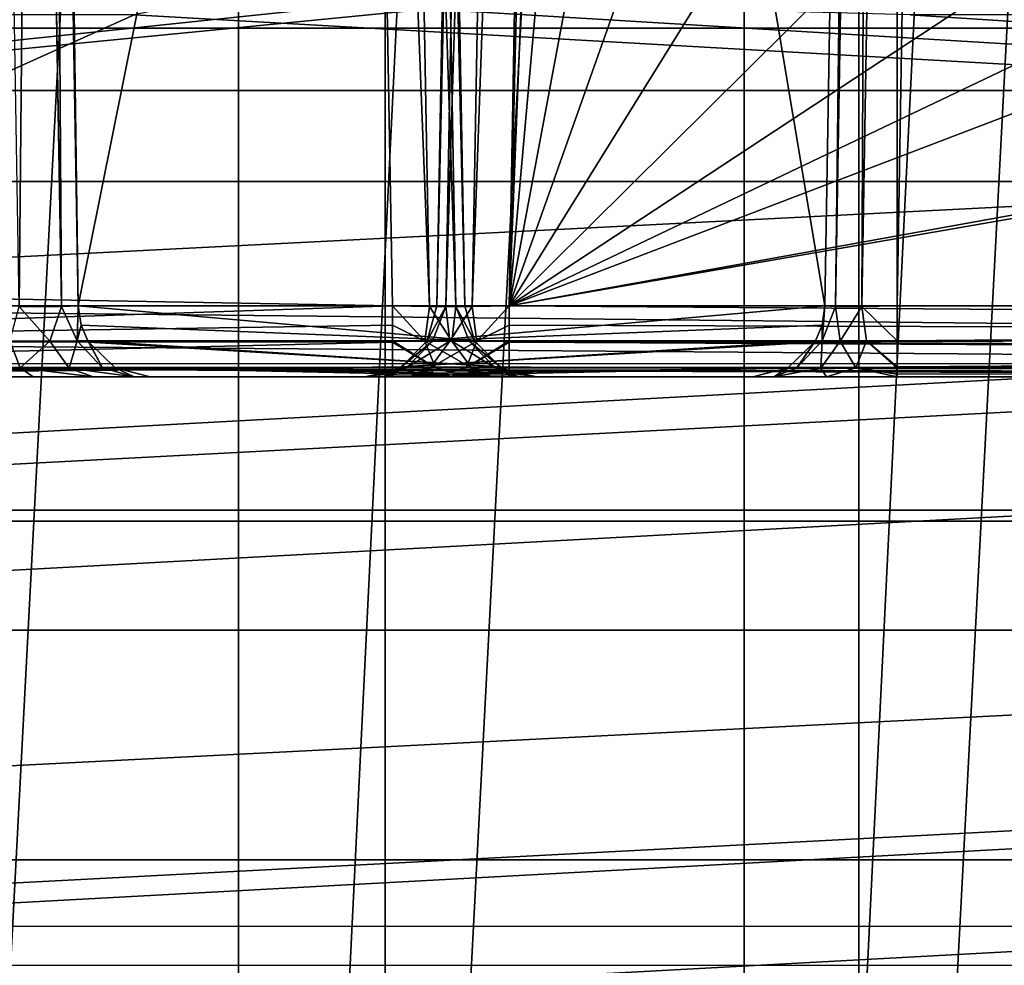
# Model space of a CAD drawing. Header units: millimetres. Extents: x -40 to 40, y -40 to 40.
# Tile 5 of 192: x -20.1 to -13.3, y -19.1 to -12.5. Entities that reach past the tile are written whole.
import ezdxf

# ---------------------------------------------------------------- set-up
doc = ezdxf.new("R2010")
doc.units = ezdxf.units.MM
doc.header["$LTSCALE"] = 8.749007
for name, color, linetype in [('1', 7, 'CONTINUOUS'), ('104', 7, 'CONTINUOUS'), ('109', 7, 'CONTINUOUS'), ('139', 7, 'CONTINUOUS'), ('16', 7, 'CONTINUOUS'), ('184', 7, 'CONTINUOUS'), ('185', 7, 'CONTINUOUS'), ('186', 7, 'CONTINUOUS'), ('191', 7, 'CONTINUOUS'), ('200', 7, 'CONTINUOUS'), ('201', 7, 'CONTINUOUS'), ('202', 7, 'CONTINUOUS'), ('203', 7, 'CONTINUOUS'), ('204', 7, 'CONTINUOUS'), ('205', 7, 'CONTINUOUS'), ('206', 7, 'CONTINUOUS'), ('396', 7, 'CONTINUOUS'), ('397', 7, 'CONTINUOUS'), ('398', 7, 'CONTINUOUS'), ('399', 7, 'CONTINUOUS'), ('406', 7, 'CONTINUOUS'), ('407', 7, 'CONTINUOUS'), ('408', 7, 'CONTINUOUS'), ('409', 7, 'CONTINUOUS'), ('410', 7, 'CONTINUOUS'), ('411', 7, 'CONTINUOUS'), ('48', 7, 'CONTINUOUS'), ('60', 7, 'CONTINUOUS')]:
    doc.layers.add(name, color=color, linetype=linetype)

msp = doc.modelspace()

# ---------------------------------------------------------------- linework, layer by layer
at = {"layer": '1', "linetype": 'CONTINUOUS'}
for points in [[(-11.4672, 37.7988), (-15.1168, 36.4929), (-15.116, -36.4932), (-11.4672, 37.7988)], [(-11.4666, -37.799), (-11.4672, 37.7988), (-15.116, -36.4932), (-11.4666, -37.799)], [(-15.1168, 36.4929), (-18.6204, 34.8358), (-18.6197, -34.8362), (-15.1168, 36.4929)], [(-15.116, -36.4932), (-15.1168, 36.4929), (-18.6197, -34.8362), (-15.116, -36.4932)], [(-18.6204, 34.8358), (-21.9451, 32.843), (-21.9445, -32.8434), (-18.6204, 34.8358)], [(-18.6197, -34.8362), (-18.6204, 34.8358), (-21.9445, -32.8434), (-18.6197, -34.8362)]]:
    msp.add_3dface(points, dxfattribs=at)
at = {"layer": '104', "linetype": 'CONTINUOUS'}
for points in [[(29.2335, -13.0155, -730), (30.4337, -9.8888, -730), (-30.4335, -9.8895, -730), (29.2335, -13.0155, -730)], [(-29.2331, -13.0163, -730), (29.2335, -13.0155, -730), (-30.4335, -9.8895, -730), (-29.2331, -13.0163, -730)], [(-27.713, -15.9997, -730), (29.2335, -13.0155, -730), (-29.2331, -13.0163, -730), (-27.713, -15.9997, -730)], [(27.713, -15.9996, -730), (29.2335, -13.0155, -730), (-27.713, -15.9997, -730), (27.713, -15.9996, -730)], [(-25.889, -18.8085, -730), (27.713, -15.9996, -730), (-27.713, -15.9997, -730), (-25.889, -18.8085, -730)], [(25.8881, -18.8097, -730), (27.713, -15.9996, -730), (-25.889, -18.8085, -730), (25.8881, -18.8097, -730)], [(-23.7813, -21.4114, -730), (25.8881, -18.8097, -730), (-25.889, -18.8085, -730), (-23.7813, -21.4114, -730)], [(23.7798, -21.4131, -730), (25.8881, -18.8097, -730), (-23.7813, -21.4114, -730), (23.7798, -21.4131, -730)]]:
    msp.add_3dface(points, dxfattribs=at)
at = {"layer": '109', "linetype": 'CONTINUOUS'}
for points in [[(-29.4959, -13.647, -733), (-30.7984, -10.3781, -733), (-0.9877, -10.6543, -733), (-29.4959, -13.647, -733)], [(0.9862, -10.6545, -733), (-29.4959, -13.647, -733), (-0.9877, -10.6543, -733), (0.9862, -10.6545, -733)], [(29.4957, -13.6475, -733), (-29.4959, -13.647, -733), (0.9862, -10.6545, -733), (29.4957, -13.6475, -733)], [(29.4957, -13.6475, -733), (-27.8474, -16.7562, -733), (-29.4959, -13.647, -733), (29.4957, -13.6475, -733)], [(29.4957, -13.6475, -733), (27.8471, -16.7568, -733), (-27.8474, -16.7562, -733), (29.4957, -13.6475, -733)], [(27.8471, -16.7568, -733), (-25.8728, -19.6685, -733), (-27.8474, -16.7562, -733), (27.8471, -16.7568, -733)], [(27.8471, -16.7568, -733), (25.8723, -19.669, -733), (-25.8728, -19.6685, -733), (27.8471, -16.7568, -733)]]:
    msp.add_3dface(points, dxfattribs=at)
at = {"layer": '139', "linetype": 'CONTINUOUS'}
for points in [[(-19.3426, -12.4913, -733), (24.9125, -15, -733), (-18.7328, -12.3619, -733), (-19.3426, -12.4913, -733)], [(24.9125, -15, -733), (-13.9654, -12.4913, -733), (-18.7328, -12.3619, -733), (24.9125, -15, -733)], [(-24.9917, -12.4913, -733), (-24.9125, -15, -733), (-19.3426, -12.4913, -733), (-24.9917, -12.4913, -733)], [(-24.9125, -15, -733), (24.9125, -15, -733), (-19.3426, -12.4913, -733), (-24.9125, -15, -733)], [(-13.9654, -12.4913, -733), (24.9125, -15, -733), (13.9654, -12.4913, -733), (-13.9654, -12.4913, -733)]]:
    msp.add_3dface(points, dxfattribs=at)
at = {"layer": '16', "linetype": 'CONTINUOUS'}
for points in [[(-31.5859, -12.5831, -3.5), (-32.7611, -9.0945, -3.5), (-5, -11.9103, -3.5), (-31.5859, -12.5831, -3.5)], [(31.5856, -12.5838, -3.5), (-31.5859, -12.5831, -3.5), (-5, -11.9103, -3.5), (31.5856, -12.5838, -3.5)], [(-30.0402, -15.9243, -3.5), (-31.5859, -12.5831, -3.5), (31.5856, -12.5838, -3.5), (-30.0402, -15.9243, -3.5)], [(30.0399, -15.925, -3.5), (-30.0402, -15.9243, -3.5), (31.5856, -12.5838, -3.5), (30.0399, -15.925, -3.5)], [(-28.1424, -19.0789, -3.5), (-30.0402, -15.9243, -3.5), (30.0399, -15.925, -3.5), (-28.1424, -19.0789, -3.5)], [(28.1419, -19.0796, -3.5), (-28.1424, -19.0789, -3.5), (30.0399, -15.925, -3.5), (28.1419, -19.0796, -3.5)], [(-25.9147, -22.0097, -3.5), (-28.1424, -19.0789, -3.5), (28.1419, -19.0796, -3.5), (-25.9147, -22.0097, -3.5)]]:
    msp.add_3dface(points, dxfattribs=at)
at = {"layer": '184', "linetype": 'CONTINUOUS'}
for points in [[(-24.9125, -15, -821.7532), (-24.9125, -15, -823.2468), (-17.5509, -15, -821.7532), (-24.9125, -15, -821.7532)], [(-17.5509, -15, -821.7532), (-24.9125, -15, -823.2468), (-14.0554, -15, -821.7532), (-17.5509, -15, -821.7532)], [(17.5509, -15, -821.7532), (-24.9125, -15, -823.2468), (24.9125, -15, -821.7532), (17.5509, -15, -821.7532)], [(-24.9125, -15, -823.2468), (17.5509, -15, -821.7532), (14.0554, -15, -821.7532), (-24.9125, -15, -823.2468)], [(-14.0554, -15, -821.7532), (-24.9125, -15, -823.2468), (14.0554, -15, -821.7532), (-14.0554, -15, -821.7532)], [(24.9125, -15, -733), (-24.9125, -15, -742.7468), (-20.5297, -15, -742.7468), (24.9125, -15, -733)], [(24.9125, -15, -733), (-24.9125, -15, -733), (-24.9125, -15, -742.7468), (24.9125, -15, -733)], [(-24.9125, -15, -823.2468), (-1.7467, -15, -823.2468), (24.9125, -15, -821.7532), (-24.9125, -15, -823.2468)], [(-20.5297, -15, -742.7468), (-20.0429, -15, -742.8414), (-16.7446, -15, -742.7468), (-20.5297, -15, -742.7468)], [(24.9125, -15, -733), (-20.5297, -15, -742.7468), (-16.7446, -15, -742.7468), (24.9125, -15, -733)], [(-20.0429, -15, -742.8414), (-19.627, -15, -743.1114), (-17.2547, -15, -742.8867), (-20.0429, -15, -742.8414)], [(-16.7446, -15, -742.7468), (-20.0429, -15, -742.8414), (-17.2547, -15, -742.8867), (-16.7446, -15, -742.7468)], [(-19.627, -15, -743.1114), (-19.3423, -15, -743.5179), (-17.6219, -15, -743.2671), (-19.627, -15, -743.1114)], [(-17.2547, -15, -742.8867), (-19.627, -15, -743.1114), (-17.6219, -15, -743.2671), (-17.2547, -15, -742.8867)], [(-19.3423, -15, -743.5179), (-19.2307, -15, -744.0013), (-17.7438, -15, -743.7816), (-19.3423, -15, -743.5179)], [(-17.6219, -15, -743.2671), (-19.3423, -15, -743.5179), (-17.7438, -15, -743.7816), (-17.6219, -15, -743.2671)], [(-19.2307, -15, -744.0013), (-16.5517, -15, -820.7184), (-17.7438, -15, -743.7816), (-19.2307, -15, -744.0013)], [(-17.7438, -15, -743.7816), (-16.5517, -15, -820.7184), (-15.0547, -15, -820.7882), (-17.7438, -15, -743.7816)], [(-17.0408, -15, -821.6133), (-17.5509, -15, -821.7532), (-14.5452, -15, -821.625), (-17.0408, -15, -821.6133)], [(-14.5452, -15, -821.625), (-17.5509, -15, -821.7532), (-14.0554, -15, -821.7532), (-14.5452, -15, -821.625)], [(-16.6735, -15, -821.2329), (-17.0408, -15, -821.6133), (-14.9095, -15, -821.2733), (-16.6735, -15, -821.2329)], [(-14.9095, -15, -821.2733), (-17.0408, -15, -821.6133), (-14.5452, -15, -821.625), (-14.9095, -15, -821.2733)], [(24.9125, -15, -733), (-16.7446, -15, -742.7468), (16.7446, -15, -742.7468), (24.9125, -15, -733)], [(-16.5517, -15, -820.7184), (-16.6735, -15, -821.2329), (-15.0547, -15, -820.7882), (-16.5517, -15, -820.7184)], [(-15.0547, -15, -820.7882), (-16.6735, -15, -821.2329), (-14.9095, -15, -821.2733), (-15.0547, -15, -820.7882)]]:
    msp.add_3dface(points, dxfattribs=at)
at = {"layer": '185', "linetype": 'CONTINUOUS'}
for points in [[(-1.7467, -14.5087, -823.7467), (-1.7467, -14.7509, -823.6793), (-24.9125, -14.5088, -823.7467), (-1.7467, -14.5087, -823.7467)], [(-24.9125, -14.5088, -823.7467), (-1.7467, -14.7509, -823.6793), (-24.9125, -14.755, -823.6769), (-24.9125, -14.5088, -823.7467)], [(-1.7467, -14.7509, -823.6793), (-1.7467, -14.931, -823.5003), (-24.9125, -14.755, -823.6769), (-1.7467, -14.7509, -823.6793)], [(-24.9125, -14.755, -823.6769), (-1.7467, -14.931, -823.5003), (-24.9125, -14.9345, -823.4943), (-24.9125, -14.755, -823.6769)], [(-1.7467, -14.931, -823.5003), (-1.7467, -14.9821, -823.3796), (-24.9125, -14.9345, -823.4943), (-1.7467, -14.931, -823.5003)], [(-24.9125, -14.9345, -823.4943), (-1.7467, -14.9821, -823.3796), (-24.9125, -14.9374, -823.489), (-24.9125, -14.9345, -823.4943)], [(-1.7467, -14.9821, -823.3796), (-1.7467, -15, -823.2468), (-24.9125, -14.9374, -823.489), (-1.7467, -14.9821, -823.3796)], [(-1.7467, -15, -823.2468), (-24.9125, -15, -823.2468), (-24.9125, -14.9374, -823.489), (-1.7467, -15, -823.2468)]]:
    msp.add_3dface(points, dxfattribs=at)
at = {"layer": '186', "linetype": 'CONTINUOUS'}
for points in [[(-28.0797, -13.2054, -823.7695), (-28.796, -12.2822, -823.7856), (-2.4565, -1.9913, -823.9652), (-28.0797, -13.2054, -823.7695)], [(-27.1505, -13.9127, -823.7572), (-28.0797, -13.2054, -823.7695), (-2.4565, -1.9913, -823.9652), (-27.1505, -13.9127, -823.7572)], [(-26.0706, -14.3571, -823.7494), (-27.1505, -13.9127, -823.7572), (-2.4565, -1.9913, -823.9652), (-26.0706, -14.3571, -823.7494)], [(-24.9125, -14.5088, -823.7467), (-26.0706, -14.3571, -823.7494), (-2.4565, -1.9913, -823.9652), (-24.9125, -14.5088, -823.7467)], [(-2.2089, -2.0569, -823.9641), (-24.9125, -14.5088, -823.7467), (-2.4565, -1.9913, -823.9652), (-2.2089, -2.0569, -823.9641)], [(-2.0265, -2.2362, -823.961), (-24.9125, -14.5088, -823.7467), (-2.2089, -2.0569, -823.9641), (-2.0265, -2.2362, -823.961)], [(-1.9566, -2.4826, -823.9567), (-24.9125, -14.5088, -823.7467), (-2.0265, -2.2362, -823.961), (-1.9566, -2.4826, -823.9567)], [(-1.7467, -14.5087, -823.7467), (-24.9125, -14.5088, -823.7467), (-1.9566, -2.4826, -823.9567), (-1.7467, -14.5087, -823.7467)]]:
    msp.add_3dface(points, dxfattribs=at)
at = {"layer": '191', "linetype": 'CONTINUOUS'}
for points in [[(-28.7971, -12.2804, -821.2144), (-28.0818, -13.2034, -821.2305), (-17.7718, -2.286, -821.0399), (-28.7971, -12.2804, -821.2144)], [(-28.0818, -13.2034, -821.2305), (-27.1523, -13.9117, -821.2428), (-17.7718, -2.286, -821.0399), (-28.0818, -13.2034, -821.2305)], [(-27.1523, -13.9117, -821.2428), (-26.0711, -14.357, -821.2506), (-17.7718, -2.286, -821.0399), (-27.1523, -13.9117, -821.2428)], [(-17.7718, -2.286, -821.0399), (-26.0711, -14.357, -821.2506), (-17.5509, -14.5087, -821.2533), (-17.7718, -2.286, -821.0399)], [(-26.0711, -14.357, -821.2506), (-24.9125, -14.5088, -821.2533), (-17.5509, -14.5087, -821.2533), (-26.0711, -14.357, -821.2506)]]:
    msp.add_3dface(points, dxfattribs=at)
at = {"layer": '200', "linetype": 'CONTINUOUS'}
for points in [[(-20.3241, -3.4603, -743.5421), (-20.035, -3.4603, -743.8198), (-20.1378, -14.5117, -743.3493), (-20.3241, -3.4603, -743.5421)], [(-20.1378, -14.5117, -743.3493), (-20.035, -3.4603, -743.8198), (-19.8464, -14.5117, -743.6306), (-20.1378, -14.5117, -743.3493)], [(-20.035, -3.4603, -743.8198), (-20.0327, -3.4603, -743.8235), (-19.8464, -14.5117, -743.6306), (-20.035, -3.4603, -743.8198)], [(-20.0327, -3.4603, -743.8235), (-19.9165, -3.4651, -744.2115), (-19.8464, -14.5117, -743.6306), (-20.0327, -3.4603, -743.8235)], [(-19.8464, -14.5117, -743.6306), (-19.9165, -3.4651, -744.2115), (-19.7303, -14.5087, -744.0187), (-19.8464, -14.5117, -743.6306)]]:
    msp.add_3dface(points, dxfattribs=at)
at = {"layer": '201', "linetype": 'CONTINUOUS'}
for points in [[(-20.2045, -14.7519, -743.2419), (-20.1378, -14.5117, -743.3493), (-19.9265, -14.7527, -743.422), (-20.2045, -14.7519, -743.2419)], [(-20.1378, -14.5117, -743.3493), (-19.8464, -14.5117, -743.6306), (-19.9265, -14.7527, -743.422), (-20.1378, -14.5117, -743.3493)], [(-19.9265, -14.7527, -743.422), (-19.8464, -14.5117, -743.6306), (-19.7368, -14.7519, -743.6936), (-19.9265, -14.7527, -743.422)], [(-19.8464, -14.5117, -743.6306), (-19.7303, -14.5087, -744.0187), (-19.7368, -14.7519, -743.6936), (-19.8464, -14.5117, -743.6306)], [(-19.7368, -14.7519, -743.6936), (-19.7303, -14.5087, -744.0187), (-19.7101, -14.6411, -744.018), (-19.7368, -14.7519, -743.6936)], [(-19.6636, -14.7498, -744.0164), (-19.7368, -14.7519, -743.6936), (-19.7101, -14.6411, -744.018), (-19.6636, -14.7498, -744.0164)], [(-20.5297, -14.9375, -742.9888), (-20.2045, -14.7519, -743.2419), (-20.1326, -14.9388, -743.0637), (-20.5297, -14.9375, -742.9888)], [(-20.2045, -14.7519, -743.2419), (-19.9265, -14.7527, -743.422), (-20.1326, -14.9388, -743.0637), (-20.2045, -14.7519, -743.2419)], [(-20.1326, -14.9388, -743.0637), (-19.9265, -14.7527, -743.422), (-19.7927, -14.9392, -743.2835), (-20.1326, -14.9388, -743.0637)], [(-19.9265, -14.7527, -743.422), (-19.7368, -14.7519, -743.6936), (-19.7927, -14.9392, -743.2835), (-19.9265, -14.7527, -743.422)], [(-19.7927, -14.9392, -743.2835), (-19.7368, -14.7519, -743.6936), (-19.5613, -14.9388, -743.6154), (-19.7927, -14.9392, -743.2835)], [(-19.7368, -14.7519, -743.6936), (-19.6636, -14.7498, -744.0164), (-19.5613, -14.9388, -743.6154), (-19.7368, -14.7519, -743.6936)], [(-19.5613, -14.9388, -743.6154), (-19.6636, -14.7498, -744.0164), (-19.6569, -14.7609, -744.0162), (-19.5613, -14.9388, -743.6154)], [(-19.4725, -14.9376, -744.0097), (-19.5613, -14.9388, -743.6154), (-19.6569, -14.7609, -744.0162), (-19.4725, -14.9376, -744.0097)], [(-20.5297, -14.9821, -742.8796), (-20.5297, -14.9375, -742.9888), (-20.1326, -14.9388, -743.0637), (-20.5297, -14.9821, -742.8796)], [(-20.0429, -15, -742.8414), (-20.5297, -15, -742.7468), (-20.1326, -14.9388, -743.0637), (-20.0429, -15, -742.8414)], [(-20.5297, -15, -742.7468), (-20.5297, -14.9821, -742.8796), (-20.1326, -14.9388, -743.0637), (-20.5297, -15, -742.7468)], [(-19.627, -15, -743.1114), (-20.0429, -15, -742.8414), (-20.1326, -14.9388, -743.0637), (-19.627, -15, -743.1114)], [(-19.627, -15, -743.1114), (-20.1326, -14.9388, -743.0637), (-19.7927, -14.9392, -743.2835), (-19.627, -15, -743.1114)], [(-19.3423, -15, -743.5179), (-19.7927, -14.9392, -743.2835), (-19.5613, -14.9388, -743.6154), (-19.3423, -15, -743.5179)], [(-19.3423, -15, -743.5179), (-19.627, -15, -743.1114), (-19.7927, -14.9392, -743.2835), (-19.3423, -15, -743.5179)], [(-19.3423, -15, -743.5179), (-19.5613, -14.9388, -743.6154), (-19.4725, -14.9376, -744.0097), (-19.3423, -15, -743.5179)], [(-19.2307, -15, -744.0013), (-19.3423, -15, -743.5179), (-19.4725, -14.9376, -744.0097), (-19.2307, -15, -744.0013)]]:
    msp.add_3dface(points, dxfattribs=at)
at = {"layer": '202', "linetype": 'CONTINUOUS'}
for points in [[(-19.7101, -14.6411, -744.018), (-19.7303, -14.5087, -744.0187), (-16.9845, -14.7498, -820.7335), (-19.7101, -14.6411, -744.018)], [(-16.9845, -14.7498, -820.7335), (-19.7303, -14.5087, -744.0187), (-17.0513, -14.5087, -820.7359), (-16.9845, -14.7498, -820.7335)], [(-19.6636, -14.7498, -744.0164), (-19.7101, -14.6411, -744.018), (-16.9845, -14.7498, -820.7335), (-19.6636, -14.7498, -744.0164)], [(-19.6569, -14.7609, -744.0162), (-19.6636, -14.7498, -744.0164), (-16.805, -14.931, -820.7273), (-19.6569, -14.7609, -744.0162)], [(-16.805, -14.931, -820.7273), (-19.6636, -14.7498, -744.0164), (-16.9845, -14.7498, -820.7335), (-16.805, -14.931, -820.7273)], [(-19.4725, -14.9376, -744.0097), (-19.6569, -14.7609, -744.0162), (-16.805, -14.931, -820.7273), (-19.4725, -14.9376, -744.0097)], [(-16.7935, -14.9375, -820.7269), (-19.4725, -14.9376, -744.0097), (-16.805, -14.931, -820.7273), (-16.7935, -14.9375, -820.7269)], [(-16.6843, -14.9821, -820.7231), (-19.4725, -14.9376, -744.0097), (-16.7935, -14.9375, -820.7269), (-16.6843, -14.9821, -820.7231)], [(-16.5517, -15, -820.7184), (-19.4725, -14.9376, -744.0097), (-16.6843, -14.9821, -820.7231), (-16.5517, -15, -820.7184)], [(-16.5517, -15, -820.7184), (-19.2307, -15, -744.0013), (-19.4725, -14.9376, -744.0097), (-16.5517, -15, -820.7184)]]:
    msp.add_3dface(points, dxfattribs=at)
at = {"layer": '203', "linetype": 'CONTINUOUS'}
for points in [[(-19.9095, -2.3753, -744.957), (-19.8952, -2.2861, -745.4113), (-19.7303, -14.5087, -744.0187), (-19.9095, -2.3753, -744.957)], [(-19.7303, -14.5087, -744.0187), (-19.8952, -2.2861, -745.4113), (-17.2722, -2.286, -820.5225), (-19.7303, -14.5087, -744.0187)], [(-17.0513, -14.5087, -820.7359), (-19.7303, -14.5087, -744.0187), (-17.2722, -2.286, -820.5225), (-17.0513, -14.5087, -820.7359)], [(-19.9185, -2.6302, -744.5701), (-19.9095, -2.3753, -744.957), (-19.7303, -14.5087, -744.0187), (-19.9185, -2.6302, -744.5701)], [(-19.921, -3.0124, -744.3088), (-19.9185, -2.6302, -744.5701), (-19.7303, -14.5087, -744.0187), (-19.921, -3.0124, -744.3088)], [(-19.9165, -3.4651, -744.2115), (-19.921, -3.0124, -744.3088), (-19.7303, -14.5087, -744.0187), (-19.9165, -3.4651, -744.2115)]]:
    msp.add_3dface(points, dxfattribs=at)
at = {"layer": '204', "linetype": 'CONTINUOUS'}
for points in [[(-17.7718, -2.286, -821.0399), (-17.2958, -14.5121, -821.1834), (-17.5169, -2.2827, -820.9699), (-17.7718, -2.286, -821.0399)], [(-17.7718, -2.286, -821.0399), (-17.5509, -14.5087, -821.2533), (-17.2958, -14.5121, -821.1834), (-17.7718, -2.286, -821.0399)], [(-17.2958, -14.5121, -821.1834), (-17.1122, -14.5121, -820.9932), (-17.5169, -2.2827, -820.9699), (-17.2958, -14.5121, -821.1834)], [(-17.5169, -2.2827, -820.9699), (-17.1122, -14.5121, -820.9932), (-17.3331, -2.2827, -820.7795), (-17.5169, -2.2827, -820.9699)], [(-17.1122, -14.5121, -820.9932), (-17.0513, -14.5087, -820.7359), (-17.3331, -2.2827, -820.7795), (-17.1122, -14.5121, -820.9932)], [(-17.0513, -14.5087, -820.7359), (-17.2722, -2.286, -820.5225), (-17.3331, -2.2827, -820.7795), (-17.0513, -14.5087, -820.7359)]]:
    msp.add_3dface(points, dxfattribs=at)
at = {"layer": '205', "linetype": 'CONTINUOUS'}
for points in [[(-17.2958, -14.5121, -821.1834), (-17.5509, -14.5087, -821.2533), (-17.3289, -14.7522, -821.2763), (-17.2958, -14.5121, -821.1834)], [(-17.3289, -14.7522, -821.2763), (-17.5509, -14.5087, -821.2533), (-17.5509, -14.6411, -821.2735), (-17.3289, -14.7522, -821.2763)], [(-17.1418, -14.7531, -821.1483), (-17.2958, -14.5121, -821.1834), (-17.3289, -14.7522, -821.2763), (-17.1418, -14.7531, -821.1483)], [(-17.1122, -14.5121, -820.9932), (-17.2958, -14.5121, -821.1834), (-17.1418, -14.7531, -821.1483), (-17.1122, -14.5121, -820.9932)], [(-17.0205, -14.7522, -820.957), (-17.1122, -14.5121, -820.9932), (-17.1418, -14.7531, -821.1483), (-17.0205, -14.7522, -820.957)], [(-16.9845, -14.7498, -820.7335), (-17.0513, -14.5087, -820.7359), (-17.1122, -14.5121, -820.9932), (-16.9845, -14.7498, -820.7335)], [(-16.9845, -14.7498, -820.7335), (-17.1122, -14.5121, -820.9932), (-17.0205, -14.7522, -820.957), (-16.9845, -14.7498, -820.7335)], [(-17.5509, -14.7498, -821.32), (-17.3289, -14.7522, -821.2763), (-17.5509, -14.6411, -821.2735), (-17.5509, -14.7498, -821.32)], [(-17.2538, -14.9389, -821.4533), (-17.5509, -14.7498, -821.32), (-17.5509, -14.7609, -821.3267), (-17.2538, -14.9389, -821.4533)], [(-17.3289, -14.7522, -821.2763), (-17.5509, -14.7498, -821.32), (-17.2538, -14.9389, -821.4533), (-17.3289, -14.7522, -821.2763)], [(-17.5509, -14.9376, -821.5112), (-17.2538, -14.9389, -821.4533), (-17.5509, -14.7609, -821.3267), (-17.5509, -14.9376, -821.5112)], [(-17.1418, -14.7531, -821.1483), (-17.3289, -14.7522, -821.2763), (-17.0033, -14.9394, -821.2822), (-17.1418, -14.7531, -821.1483)], [(-17.0033, -14.9394, -821.2822), (-17.3289, -14.7522, -821.2763), (-17.2538, -14.9389, -821.4533), (-17.0033, -14.9394, -821.2822)], [(-17.0205, -14.7522, -820.957), (-17.1418, -14.7531, -821.1483), (-16.841, -14.9389, -821.0258), (-17.0205, -14.7522, -820.957)], [(-16.841, -14.9389, -821.0258), (-17.1418, -14.7531, -821.1483), (-17.0033, -14.9394, -821.2822), (-16.841, -14.9389, -821.0258)], [(-16.805, -14.931, -820.7273), (-16.9845, -14.7498, -820.7335), (-17.0205, -14.7522, -820.957), (-16.805, -14.931, -820.7273)], [(-16.7935, -14.9375, -820.7269), (-17.0205, -14.7522, -820.957), (-16.841, -14.9389, -821.0258), (-16.7935, -14.9375, -820.7269)], [(-16.7935, -14.9375, -820.7269), (-16.805, -14.931, -820.7273), (-17.0205, -14.7522, -820.957), (-16.7935, -14.9375, -820.7269)], [(-17.0408, -15, -821.6133), (-17.2538, -14.9389, -821.4533), (-17.5509, -14.9376, -821.5112), (-17.0408, -15, -821.6133)], [(-17.5509, -15, -821.7532), (-17.0408, -15, -821.6133), (-17.5509, -14.9376, -821.5112), (-17.5509, -15, -821.7532)], [(-17.0408, -15, -821.6133), (-17.0033, -14.9394, -821.2822), (-17.2538, -14.9389, -821.4533), (-17.0408, -15, -821.6133)], [(-17.0408, -15, -821.6133), (-16.6735, -15, -821.2329), (-17.0033, -14.9394, -821.2822), (-17.0408, -15, -821.6133)], [(-16.6735, -15, -821.2329), (-16.841, -14.9389, -821.0258), (-17.0033, -14.9394, -821.2822), (-16.6735, -15, -821.2329)], [(-16.6843, -14.9821, -820.7231), (-16.7935, -14.9375, -820.7269), (-16.841, -14.9389, -821.0258), (-16.6843, -14.9821, -820.7231)], [(-16.5517, -15, -820.7184), (-16.6843, -14.9821, -820.7231), (-16.841, -14.9389, -821.0258), (-16.5517, -15, -820.7184)], [(-16.6735, -15, -821.2329), (-16.5517, -15, -820.7184), (-16.841, -14.9389, -821.0258), (-16.6735, -15, -821.2329)]]:
    msp.add_3dface(points, dxfattribs=at)
at = {"layer": '206', "linetype": 'CONTINUOUS'}
for points in [[(-17.5509, -14.5087, -821.2533), (-24.9125, -14.755, -821.3231), (-17.5509, -14.6411, -821.2735), (-17.5509, -14.5087, -821.2533)], [(-24.9125, -14.5088, -821.2533), (-24.9125, -14.755, -821.3231), (-17.5509, -14.5087, -821.2533), (-24.9125, -14.5088, -821.2533)], [(-24.9125, -14.755, -821.3231), (-17.5509, -14.7498, -821.32), (-17.5509, -14.6411, -821.2735), (-24.9125, -14.755, -821.3231)], [(-17.5509, -14.7498, -821.32), (-24.9125, -14.755, -821.3231), (-17.5509, -14.7609, -821.3267), (-17.5509, -14.7498, -821.32)], [(-24.9125, -14.755, -821.3231), (-24.9125, -14.9345, -821.5057), (-17.5509, -14.7609, -821.3267), (-24.9125, -14.755, -821.3231)], [(-24.9125, -14.9345, -821.5057), (-17.5509, -14.9376, -821.5112), (-17.5509, -14.7609, -821.3267), (-24.9125, -14.9345, -821.5057)], [(-24.9125, -14.9345, -821.5057), (-24.9125, -14.9374, -821.511), (-17.5509, -14.9376, -821.5112), (-24.9125, -14.9345, -821.5057)], [(-24.9125, -14.9374, -821.511), (-24.9125, -15, -821.7532), (-17.5509, -14.9376, -821.5112), (-24.9125, -14.9374, -821.511)], [(-24.9125, -15, -821.7532), (-17.5509, -15, -821.7532), (-17.5509, -14.9376, -821.5112), (-24.9125, -15, -821.7532)]]:
    msp.add_3dface(points, dxfattribs=at)
at = {"layer": '396', "linetype": 'CONTINUOUS'}
for points in [[(-17.3109, -14.7498, -743.7665), (-17.2442, -14.5087, -743.7641), (-17.1833, -14.5121, -743.5068), (-17.3109, -14.7498, -743.7665)], [(-17.275, -14.7522, -743.543), (-17.3109, -14.7498, -743.7665), (-17.1833, -14.5121, -743.5068), (-17.275, -14.7522, -743.543)], [(-17.1536, -14.7531, -743.3517), (-17.275, -14.7522, -743.543), (-17.1833, -14.5121, -743.5068), (-17.1536, -14.7531, -743.3517)], [(-16.9996, -14.5121, -743.3166), (-17.1536, -14.7531, -743.3517), (-17.1833, -14.5121, -743.5068), (-16.9996, -14.5121, -743.3166)], [(-16.9666, -14.7522, -743.2237), (-17.1536, -14.7531, -743.3517), (-16.9996, -14.5121, -743.3166), (-16.9666, -14.7522, -743.2237)], [(-16.7446, -14.5087, -743.2467), (-16.9666, -14.7522, -743.2237), (-16.9996, -14.5121, -743.3166), (-16.7446, -14.5087, -743.2467)], [(-16.7446, -14.6411, -743.2265), (-16.9666, -14.7522, -743.2237), (-16.7446, -14.5087, -743.2467), (-16.7446, -14.6411, -743.2265)], [(-16.7446, -14.7498, -743.18), (-16.9666, -14.7522, -743.2237), (-16.7446, -14.6411, -743.2265), (-16.7446, -14.7498, -743.18)], [(-17.502, -14.9375, -743.7731), (-17.275, -14.7522, -743.543), (-17.4545, -14.9389, -743.4742), (-17.502, -14.9375, -743.7731)], [(-17.4905, -14.931, -743.7727), (-17.275, -14.7522, -743.543), (-17.502, -14.9375, -743.7731), (-17.4905, -14.931, -743.7727)], [(-17.3109, -14.7498, -743.7665), (-17.275, -14.7522, -743.543), (-17.4905, -14.931, -743.7727), (-17.3109, -14.7498, -743.7665)], [(-17.275, -14.7522, -743.543), (-17.1536, -14.7531, -743.3517), (-17.4545, -14.9389, -743.4742), (-17.275, -14.7522, -743.543)], [(-17.4545, -14.9389, -743.4742), (-17.1536, -14.7531, -743.3517), (-17.2922, -14.9394, -743.2178), (-17.4545, -14.9389, -743.4742)], [(-17.1536, -14.7531, -743.3517), (-16.9666, -14.7522, -743.2237), (-17.2922, -14.9394, -743.2178), (-17.1536, -14.7531, -743.3517)], [(-17.2922, -14.9394, -743.2178), (-16.9666, -14.7522, -743.2237), (-17.0417, -14.9389, -743.0467), (-17.2922, -14.9394, -743.2178)], [(-17.0417, -14.9389, -743.0467), (-16.7446, -14.7498, -743.18), (-16.7446, -14.7609, -743.1733), (-17.0417, -14.9389, -743.0467)], [(-16.9666, -14.7522, -743.2237), (-16.7446, -14.7498, -743.18), (-17.0417, -14.9389, -743.0467), (-16.9666, -14.7522, -743.2237)], [(-16.7446, -14.9376, -742.9888), (-17.0417, -14.9389, -743.0467), (-16.7446, -14.7609, -743.1733), (-16.7446, -14.9376, -742.9888)], [(-17.6219, -15, -743.2671), (-17.7438, -15, -743.7816), (-17.4545, -14.9389, -743.4742), (-17.6219, -15, -743.2671)], [(-17.4545, -14.9389, -743.4742), (-17.7438, -15, -743.7816), (-17.6111, -14.9821, -743.7769), (-17.4545, -14.9389, -743.4742)], [(-17.6219, -15, -743.2671), (-17.4545, -14.9389, -743.4742), (-17.2922, -14.9394, -743.2178), (-17.6219, -15, -743.2671)], [(-17.2547, -15, -742.8867), (-17.6219, -15, -743.2671), (-17.2922, -14.9394, -743.2178), (-17.2547, -15, -742.8867)], [(-17.502, -14.9375, -743.7731), (-17.4545, -14.9389, -743.4742), (-17.6111, -14.9821, -743.7769), (-17.502, -14.9375, -743.7731)], [(-17.2547, -15, -742.8867), (-17.2922, -14.9394, -743.2178), (-17.0417, -14.9389, -743.0467), (-17.2547, -15, -742.8867)], [(-17.2547, -15, -742.8867), (-17.0417, -14.9389, -743.0467), (-16.7446, -14.9376, -742.9888), (-17.2547, -15, -742.8867)], [(-16.7446, -15, -742.7468), (-17.2547, -15, -742.8867), (-16.7446, -14.9376, -742.9888), (-16.7446, -15, -742.7468)]]:
    msp.add_3dface(points, dxfattribs=at)
at = {"layer": '397', "linetype": 'CONTINUOUS'}
for points in [[(-16.921, 0, -743.7601), (-17.2442, -14.5087, -743.7641), (-16.9819, 0, -744.0174), (-16.921, 0, -743.7601)], [(-17.1833, -14.5121, -743.5068), (-17.2442, -14.5087, -743.7641), (-16.921, 0, -743.7601), (-17.1833, -14.5121, -743.5068)], [(-16.9996, -14.5121, -743.3166), (-17.1833, -14.5121, -743.5068), (-16.7373, 0, -743.5699), (-16.9996, -14.5121, -743.3166)], [(-16.7373, 0, -743.5699), (-17.1833, -14.5121, -743.5068), (-16.921, 0, -743.7601), (-16.7373, 0, -743.5699)], [(-16.7446, -14.5087, -743.2467), (-16.9996, -14.5121, -743.3166), (-16.4823, 0, -743.5), (-16.7446, -14.5087, -743.2467)], [(-16.4823, 0, -743.5), (-16.9996, -14.5121, -743.3166), (-16.7373, 0, -743.5699), (-16.4823, 0, -743.5)]]:
    msp.add_3dface(points, dxfattribs=at)
at = {"layer": '398', "linetype": 'CONTINUOUS'}
for points in [[(-16.7446, -14.5087, -743.2467), (-16.4823, 0, -743.5), (-16.3951, 0, -743.5), (-16.7446, -14.5087, -743.2467)], [(-16.2382, -1.8061, -743.4685), (-16.7446, -14.5087, -743.2467), (-16.3951, 0, -743.5), (-16.2382, -1.8061, -743.4685)], [(-15.7701, -3.5571, -743.4379), (-16.7446, -14.5087, -743.2467), (-16.2382, -1.8061, -743.4685), (-15.7701, -3.5571, -743.4379)], [(-15.0053, -5.1992, -743.4092), (-16.7446, -14.5087, -743.2467), (-15.7701, -3.5571, -743.4379), (-15.0053, -5.1992, -743.4092)], [(-13.9667, -6.6842, -743.3833), (-16.7446, -14.5087, -743.2467), (-15.0053, -5.1992, -743.4092), (-13.9667, -6.6842, -743.3833)], [(-12.6853, -7.9667, -743.3609), (-16.7446, -14.5087, -743.2467), (-13.9667, -6.6842, -743.3833), (-12.6853, -7.9667, -743.3609)], [(-11.1997, -9.0076, -743.3428), (-16.7446, -14.5087, -743.2467), (-12.6853, -7.9667, -743.3609), (-11.1997, -9.0076, -743.3428)], [(-9.5571, -9.774, -743.3294), (-16.7446, -14.5087, -743.2467), (-11.1997, -9.0076, -743.3428), (-9.5571, -9.774, -743.3294)], [(-7.8062, -10.2434, -743.3212), (-16.7446, -14.5087, -743.2467), (-9.5571, -9.774, -743.3294), (-7.8062, -10.2434, -743.3212)], [(7.8062, -10.2434, -743.3212), (-16.7446, -14.5087, -743.2467), (6, -10.4016, -743.3184), (7.8062, -10.2434, -743.3212)], [(16.7446, -14.5087, -743.2467), (-16.7446, -14.5087, -743.2467), (7.8062, -10.2434, -743.3212), (16.7446, -14.5087, -743.2467)], [(-6, -10.4016, -743.3184), (-16.7446, -14.5087, -743.2467), (-7.8062, -10.2434, -743.3212), (-6, -10.4016, -743.3184)], [(6, -10.4016, -743.3184), (-16.7446, -14.5087, -743.2467), (-6, -10.4016, -743.3184), (6, -10.4016, -743.3184)]]:
    msp.add_3dface(points, dxfattribs=at)
at = {"layer": '399', "linetype": 'CONTINUOUS'}
for points in [[(-16.7446, -14.6411, -743.2265), (-16.7446, -14.5087, -743.2467), (16.7446, -14.7498, -743.18), (-16.7446, -14.6411, -743.2265)], [(-16.7446, -14.5087, -743.2467), (16.7446, -14.5087, -743.2467), (16.7446, -14.7498, -743.18), (-16.7446, -14.5087, -743.2467)], [(-16.7446, -14.7498, -743.18), (-16.7446, -14.6411, -743.2265), (16.7446, -14.7498, -743.18), (-16.7446, -14.7498, -743.18)], [(16.7446, -14.931, -743.0003), (-16.7446, -14.7498, -743.18), (16.7446, -14.7498, -743.18), (16.7446, -14.931, -743.0003)], [(-16.7446, -14.7609, -743.1733), (-16.7446, -14.7498, -743.18), (16.7446, -14.931, -743.0003), (-16.7446, -14.7609, -743.1733)], [(-16.7446, -14.9376, -742.9888), (-16.7446, -14.7609, -743.1733), (16.7446, -14.931, -743.0003), (-16.7446, -14.9376, -742.9888)], [(16.7446, -14.9375, -742.9888), (-16.7446, -14.9376, -742.9888), (16.7446, -14.931, -743.0003), (16.7446, -14.9375, -742.9888)], [(16.7446, -14.9821, -742.8796), (-16.7446, -14.9376, -742.9888), (16.7446, -14.9375, -742.9888), (16.7446, -14.9821, -742.8796)], [(16.7446, -15, -742.7468), (-16.7446, -14.9376, -742.9888), (16.7446, -14.9821, -742.8796), (16.7446, -15, -742.7468)], [(16.7446, -15, -742.7468), (-16.7446, -15, -742.7468), (-16.7446, -14.9376, -742.9888), (16.7446, -15, -742.7468)]]:
    msp.add_3dface(points, dxfattribs=at)
at = {"layer": '406', "linetype": 'CONTINUOUS'}
for points in [[(-14.0554, -14.5087, -821.2533), (14.0554, -14.5087, -821.2533), (-13.8109, 0, -821), (-14.0554, -14.5087, -821.2533)], [(14.0554, -14.5087, -821.2533), (13.8109, 0, -821), (-13.8109, 0, -821), (14.0554, -14.5087, -821.2533)]]:
    msp.add_3dface(points, dxfattribs=at)
at = {"layer": '407', "linetype": 'CONTINUOUS'}
for points in [[(14.0554, -14.5087, -821.2533), (-14.0554, -14.5087, -821.2533), (-14.0554, -14.7498, -821.32), (14.0554, -14.5087, -821.2533)], [(14.0554, -14.6411, -821.2735), (14.0554, -14.5087, -821.2533), (-14.0554, -14.7498, -821.32), (14.0554, -14.6411, -821.2735)], [(14.0554, -14.7498, -821.32), (14.0554, -14.6411, -821.2735), (-14.0554, -14.7498, -821.32), (14.0554, -14.7498, -821.32)], [(14.0554, -14.7609, -821.3267), (14.0554, -14.7498, -821.32), (-14.0554, -14.931, -821.4997), (14.0554, -14.7609, -821.3267)], [(-14.0554, -14.931, -821.4997), (14.0554, -14.7498, -821.32), (-14.0554, -14.7498, -821.32), (-14.0554, -14.931, -821.4997)], [(14.0554, -14.9376, -821.5112), (14.0554, -14.7609, -821.3267), (-14.0554, -14.931, -821.4997), (14.0554, -14.9376, -821.5112)], [(-14.0554, -14.9375, -821.5112), (14.0554, -14.9376, -821.5112), (-14.0554, -14.931, -821.4997), (-14.0554, -14.9375, -821.5112)], [(-14.0554, -14.9821, -821.6204), (14.0554, -14.9376, -821.5112), (-14.0554, -14.9375, -821.5112), (-14.0554, -14.9821, -821.6204)], [(-14.0554, -15, -821.7532), (14.0554, -14.9376, -821.5112), (-14.0554, -14.9821, -821.6204), (-14.0554, -15, -821.7532)], [(-14.0554, -15, -821.7532), (14.0554, -15, -821.7532), (14.0554, -14.9376, -821.5112), (-14.0554, -15, -821.7532)]]:
    msp.add_3dface(points, dxfattribs=at)
at = {"layer": '408', "linetype": 'CONTINUOUS'}
for points in [[(-14.5753, -14.6411, -820.7715), (-14.5743, -14.7519, -820.9844), (-14.5551, -14.5087, -820.7708), (-14.5753, -14.6411, -820.7715)], [(-14.5551, -14.5087, -820.7708), (-14.5743, -14.7519, -820.9844), (-14.4825, -14.5117, -821.0134), (-14.5551, -14.5087, -820.7708)], [(-14.5743, -14.7519, -820.9844), (-14.4503, -14.7527, -821.1622), (-14.4825, -14.5117, -821.0134), (-14.5743, -14.7519, -820.9844)], [(-14.4825, -14.5117, -821.0134), (-14.4503, -14.7527, -821.1622), (-14.3004, -14.5117, -821.1892), (-14.4825, -14.5117, -821.0134)], [(-14.4503, -14.7527, -821.1622), (-14.2682, -14.7519, -821.2799), (-14.3004, -14.5117, -821.1892), (-14.4503, -14.7527, -821.1622)], [(-14.0554, -14.7498, -821.32), (-14.0554, -14.5087, -821.2533), (-14.3004, -14.5117, -821.1892), (-14.0554, -14.7498, -821.32)], [(-14.2682, -14.7519, -821.2799), (-14.0554, -14.7498, -821.32), (-14.3004, -14.5117, -821.1892), (-14.2682, -14.7519, -821.2799)], [(-14.6218, -14.7498, -820.7731), (-14.5743, -14.7519, -820.9844), (-14.5753, -14.6411, -820.7715), (-14.6218, -14.7498, -820.7731)], [(-14.8129, -14.9376, -820.7798), (-14.7498, -14.9388, -821.0625), (-14.6284, -14.7609, -820.7733), (-14.8129, -14.9376, -820.7798)], [(-14.5743, -14.7519, -820.9844), (-14.6218, -14.7498, -820.7731), (-14.7498, -14.9388, -821.0625), (-14.5743, -14.7519, -820.9844)], [(-14.7498, -14.9388, -821.0625), (-14.6218, -14.7498, -820.7731), (-14.6284, -14.7609, -820.7733), (-14.7498, -14.9388, -821.0625)], [(-14.584, -14.9392, -821.3007), (-14.5743, -14.7519, -820.9844), (-14.7498, -14.9388, -821.0625), (-14.584, -14.9392, -821.3007)], [(-14.4503, -14.7527, -821.1622), (-14.5743, -14.7519, -820.9844), (-14.584, -14.9392, -821.3007), (-14.4503, -14.7527, -821.1622)], [(-14.3402, -14.9388, -821.4581), (-14.4503, -14.7527, -821.1622), (-14.584, -14.9392, -821.3007), (-14.3402, -14.9388, -821.4581)], [(-14.2682, -14.7519, -821.2799), (-14.4503, -14.7527, -821.1622), (-14.3402, -14.9388, -821.4581), (-14.2682, -14.7519, -821.2799)], [(-14.0554, -14.9375, -821.5112), (-14.2682, -14.7519, -821.2799), (-14.3402, -14.9388, -821.4581), (-14.0554, -14.9375, -821.5112)], [(-14.0554, -14.931, -821.4997), (-14.0554, -14.7498, -821.32), (-14.2682, -14.7519, -821.2799), (-14.0554, -14.931, -821.4997)], [(-14.0554, -14.9375, -821.5112), (-14.0554, -14.931, -821.4997), (-14.2682, -14.7519, -821.2799), (-14.0554, -14.9375, -821.5112)], [(-15.0547, -15, -820.7882), (-14.9095, -15, -821.2733), (-14.8129, -14.9376, -820.7798), (-15.0547, -15, -820.7882)], [(-14.9095, -15, -821.2733), (-14.7498, -14.9388, -821.0625), (-14.8129, -14.9376, -820.7798), (-14.9095, -15, -821.2733)], [(-14.9095, -15, -821.2733), (-14.584, -14.9392, -821.3007), (-14.7498, -14.9388, -821.0625), (-14.9095, -15, -821.2733)], [(-14.9095, -15, -821.2733), (-14.5452, -15, -821.625), (-14.584, -14.9392, -821.3007), (-14.9095, -15, -821.2733)], [(-14.5452, -15, -821.625), (-14.3402, -14.9388, -821.4581), (-14.584, -14.9392, -821.3007), (-14.5452, -15, -821.625)], [(-14.5452, -15, -821.625), (-14.0554, -15, -821.7532), (-14.3402, -14.9388, -821.4581), (-14.5452, -15, -821.625)], [(-14.0554, -14.9821, -821.6204), (-14.0554, -14.9375, -821.5112), (-14.3402, -14.9388, -821.4581), (-14.0554, -14.9821, -821.6204)], [(-14.0554, -15, -821.7532), (-14.0554, -14.9821, -821.6204), (-14.3402, -14.9388, -821.4581), (-14.0554, -15, -821.7532)]]:
    msp.add_3dface(points, dxfattribs=at)
at = {"layer": '409', "linetype": 'CONTINUOUS'}
for points in [[(-14.5551, -14.5087, -820.7708), (-14.4825, -14.5117, -821.0134), (-14.3105, 0, -820.5175), (-14.5551, -14.5087, -820.7708)], [(-14.4825, -14.5117, -821.0134), (-14.3004, -14.5117, -821.1892), (-14.2379, 0, -820.7601), (-14.4825, -14.5117, -821.0134)], [(-14.3105, 0, -820.5175), (-14.4825, -14.5117, -821.0134), (-14.2379, 0, -820.7601), (-14.3105, 0, -820.5175)], [(-14.3004, -14.5117, -821.1892), (-14.0554, -14.5087, -821.2533), (-14.0558, 0, -820.9359), (-14.3004, -14.5117, -821.1892)], [(-14.2379, 0, -820.7601), (-14.3004, -14.5117, -821.1892), (-14.0558, 0, -820.9359), (-14.2379, 0, -820.7601)], [(-14.0554, -14.5087, -821.2533), (-13.8109, 0, -821), (-14.0558, 0, -820.9359), (-14.0554, -14.5087, -821.2533)]]:
    msp.add_3dface(points, dxfattribs=at)
at = {"layer": '410', "linetype": 'CONTINUOUS'}
for points in [[(-16.9819, 0, -744.0174), (-17.2442, -14.5087, -743.7641), (-14.5551, -14.5087, -820.7708), (-16.9819, 0, -744.0174)], [(-16.9819, 0, -744.0174), (-14.5551, -14.5087, -820.7708), (-14.3105, 0, -820.5175), (-16.9819, 0, -744.0174)]]:
    msp.add_3dface(points, dxfattribs=at)
at = {"layer": '411', "linetype": 'CONTINUOUS'}
for points in [[(-17.3109, -14.7498, -743.7665), (-14.5753, -14.6411, -820.7715), (-14.5551, -14.5087, -820.7708), (-17.3109, -14.7498, -743.7665)], [(-17.2442, -14.5087, -743.7641), (-17.3109, -14.7498, -743.7665), (-14.5551, -14.5087, -820.7708), (-17.2442, -14.5087, -743.7641)], [(-17.3109, -14.7498, -743.7665), (-14.6218, -14.7498, -820.7731), (-14.5753, -14.6411, -820.7715), (-17.3109, -14.7498, -743.7665)], [(-14.6218, -14.7498, -820.7731), (-17.4905, -14.931, -743.7727), (-14.6284, -14.7609, -820.7733), (-14.6218, -14.7498, -820.7731)], [(-17.3109, -14.7498, -743.7665), (-17.4905, -14.931, -743.7727), (-14.6218, -14.7498, -820.7731), (-17.3109, -14.7498, -743.7665)], [(-17.4905, -14.931, -743.7727), (-14.8129, -14.9376, -820.7798), (-14.6284, -14.7609, -820.7733), (-17.4905, -14.931, -743.7727)], [(-17.6111, -14.9821, -743.7769), (-17.7438, -15, -743.7816), (-14.8129, -14.9376, -820.7798), (-17.6111, -14.9821, -743.7769)], [(-17.7438, -15, -743.7816), (-15.0547, -15, -820.7882), (-14.8129, -14.9376, -820.7798), (-17.7438, -15, -743.7816)], [(-17.502, -14.9375, -743.7731), (-17.6111, -14.9821, -743.7769), (-14.8129, -14.9376, -820.7798), (-17.502, -14.9375, -743.7731)], [(-17.4905, -14.931, -743.7727), (-17.502, -14.9375, -743.7731), (-14.8129, -14.9376, -820.7798), (-17.4905, -14.931, -743.7727)]]:
    msp.add_3dface(points, dxfattribs=at)
at = {"layer": '48', "linetype": 'CONTINUOUS'}
for points in [[(36.0693, -11.3184, -14), (-34.7395, -14.9087, -14), (-36.0695, -11.3179, -14), (36.0693, -11.3184, -14)], [(36.0693, -11.3184, -14), (34.7392, -14.9093, -14), (-34.7395, -14.9087, -14), (36.0693, -11.3184, -14)], [(34.7392, -14.9093, -14), (-33.0527, -18.3472, -14), (-34.7395, -14.9087, -14), (34.7392, -14.9093, -14)], [(34.7392, -14.9093, -14), (33.0524, -18.3477, -14), (-33.0527, -18.3472, -14), (34.7392, -14.9093, -14)], [(33.0524, -18.3477, -14), (-31.0273, -21.5965, -14), (-33.0527, -18.3472, -14), (33.0524, -18.3477, -14)], [(33.0524, -18.3477, -14), (31.0269, -21.597, -14), (-31.0273, -21.5965, -14), (33.0524, -18.3477, -14)]]:
    msp.add_3dface(points, dxfattribs=at)
at = {"layer": '60', "linetype": 'CONTINUOUS'}
for points in [[(-14.3201, 32.1649, -11.5), (-14.3194, -32.1653, -11.5), (-10.88, 33.4854, -11.5), (-14.3201, 32.1649, -11.5)], [(-14.3194, -32.1653, -11.5), (-10.8792, -33.4857, -11.5), (-10.88, 33.4854, -11.5), (-14.3194, -32.1653, -11.5)], [(-17.6035, 30.492, -11.5), (-17.6029, -30.4924, -11.5), (-14.3201, 32.1649, -11.5), (-17.6035, 30.492, -11.5)], [(-17.6029, -30.4924, -11.5), (-14.3194, -32.1653, -11.5), (-14.3201, 32.1649, -11.5), (-17.6029, -30.4924, -11.5)], [(-20.6948, 28.4846, -11.5), (-20.6939, -28.4853, -11.5), (-17.6035, 30.492, -11.5), (-20.6948, 28.4846, -11.5)], [(-20.6939, -28.4853, -11.5), (-17.6029, -30.4924, -11.5), (-17.6035, 30.492, -11.5), (-20.6939, -28.4853, -11.5)]]:
    msp.add_3dface(points, dxfattribs=at)

doc.saveas('drawing.dxf')
